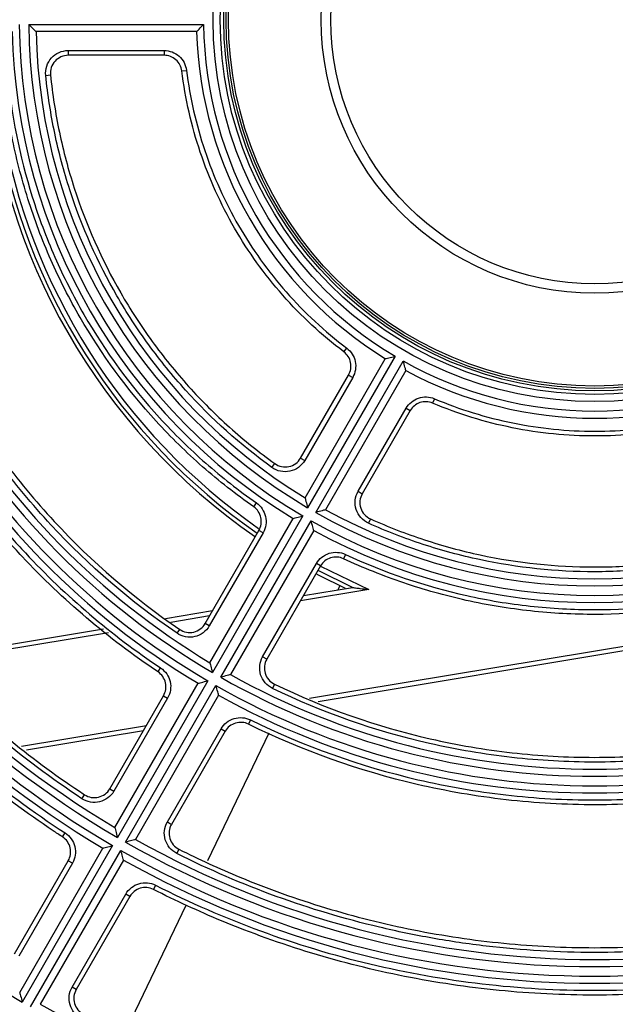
# Model space of a CAD drawing. Header units: millimetres. Extents: x 156 to 887, y -58 to 920.
# Tile 3 of 118: x 550 to 562, y 99 to 119. Entities that reach past the tile are written whole.
import ezdxf

# ---------------------------------------------------------------- set-up
doc = ezdxf.new("R2010")
doc.units = ezdxf.units.MM

msp = doc.modelspace()

# ---------------------------------------------------------------- linework, layer by layer
at = {"color": 7, "linetype": 'Continuous', "lineweight": 25}
for p, q in [((549.719, 119.352), (553.394, 119.352)), ((553.247, 119.202), (549.871, 119.202)), ((550.549, 118.804), (552.565, 118.804)), ((550.549, 118.804), (550.549, 118.704)), ((552.565, 118.804), (552.565, 118.704)), ((552.565, 118.704), (550.549, 118.704)), ((552.937, 118.375), (553.036, 118.387)), ((550.076, 118.281), (550.176, 118.291)), ((557.42, 112.379), (555.582, 109.197)), ((556.345, 112.472), (556.405, 112.552)), ((555.528, 109.403), (557.216, 112.327)), ((555.755, 109.097), (557.593, 112.279)), ((555.436, 110.239), (556.444, 111.985)), ((557.649, 112.077), (555.961, 109.153)), ((556.444, 111.985), (556.53, 111.935)), ((556.53, 111.935), (555.522, 110.189)), ((558.249, 111.487), (558.21, 111.395)), ((556.645, 109.541), (557.653, 111.287)), ((557.74, 111.237), (556.732, 109.491)), ((557.653, 111.287), (557.74, 111.237)), ((554.833, 110.041), (554.892, 110.123)), ((555.436, 110.239), (555.522, 110.189)), ((556.645, 109.541), (556.732, 109.491)), ((554.449, 109.215), (554.506, 109.297)), ((553.528, 105.939), (555.278, 108.97)), ((555.482, 109.023), (553.582, 105.732)), ((553.755, 105.632), (555.655, 108.923)), ((556.903, 108.961), (556.862, 108.87)), ((553.428, 106.762), (554.559, 108.72)), ((554.645, 108.67), (553.515, 106.712)), ((555.711, 108.72), (553.961, 105.689)), ((554.645, 108.67), (554.559, 108.72)), ((554.637, 106.064), (555.768, 108.022)), ((555.855, 107.972), (555.768, 108.022)), ((556.38, 108.215), (556.338, 108.124)), ((555.855, 107.972), (554.724, 106.014)), ((556.524, 107.521), (555.801, 107.879)), ((555.495, 107.35), (556.524, 107.521)), ((556.223, 107.471), (556.262, 107.552)), ((552.595, 106.868), (553.584, 107.033)), ((547.484, 106.02), (551.291, 106.652)), ((552.836, 106.557), (552.892, 106.64)), ((553.515, 106.712), (553.428, 106.762)), ((564.142, 106.504), (555.803, 105.12)), ((554.724, 106.014), (554.637, 106.064)), ((552.437, 105.745), (552.492, 105.828)), ((553.482, 105.559), (551.582, 102.268)), ((551.528, 102.474), (553.278, 105.506)), ((551.755, 102.168), (553.655, 105.459)), ((554.886, 105.489), (554.842, 105.399)), ((551.424, 103.29), (552.553, 105.246)), ((552.639, 105.196), (551.51, 103.24)), ((553.711, 105.256), (551.961, 102.224)), ((552.553, 105.246), (552.639, 105.196)), ((554.383, 104.736), (554.339, 104.647)), ((552.128, 104.51), (549.67, 104.102)), ((552.633, 102.592), (553.762, 104.548)), ((553.849, 104.498), (552.72, 102.542)), ((553.762, 104.548), (553.849, 104.498)), ((553.482, 101.779), (554.774, 104.463)), ((551.424, 103.29), (551.51, 103.24)), ((550.838, 103.081), (550.893, 103.165)), ((552.633, 102.592), (552.72, 102.542)), ((550.429, 102.277), (550.484, 102.361)), ((549.528, 99.01), (551.278, 102.041)), ((551.482, 102.095), (549.582, 98.804)), ((552.876, 102.019), (552.831, 101.93)), ((549.755, 98.704), (551.655, 101.995)), ((549.421, 99.821), (550.549, 101.776)), ((550.636, 101.726), (549.507, 99.771)), ((551.711, 101.791), (549.961, 98.76)), ((550.636, 101.726), (550.549, 101.776)), ((552.385, 101.263), (552.339, 101.174)), ((550.63, 99.123), (551.758, 101.077)), ((551.845, 101.027), (550.717, 99.073)), ((551.845, 101.027), (551.758, 101.077)), ((551.732, 98.146), (553.031, 100.843)), ((550.717, 99.073), (550.63, 99.123))]:
    msp.add_line(p, q, dxfattribs=at)
at = {"color": 8, "linetype": 'Continuous', "lineweight": 25}
for p, q in [((555.851, 107.966), (556.87, 107.477)), ((556.87, 107.477), (555.431, 107.238)), ((553.52, 106.921), (552.703, 106.785)), ((551.396, 106.568), (547.569, 105.933)), ((555.625, 105.192), (564.125, 106.603)), ((549.569, 104.187), (552.193, 104.622))]:
    msp.add_line(p, q, dxfattribs=at)
at = {"color": 7, "linetype": 'Continuous', "lineweight": 25, "flags": 128}
msp.add_lwpolyline([(556.379, 107.496), (555.823, 107.773), (555.76, 107.807)], dxfattribs=at)
at = {"color": 7, "linetype": 'Continuous', "lineweight": 25}
for radius in [8.025, 7.875, 7.8, 7.75, 7.7, 5.75, 5.55]:
    msp.add_circle((561.619, 119.452), radius, dxfattribs=at)
for centre, radius, start, end in [((561.619, 119.452), 28.25, 19.674, 340.326), ((561.619, 119.452), 28.1, 19.727, 340.273), ((561.619, 119.452), 23.9, 180.2397, 239.7603), ((561.619, 119.452), 20.25, 180.7074, 239.2926), ((561.619, 119.452), 20.1, 180.2851, 239.7149), ((561.619, 119.452), 19.9, 180.2879, 239.7121), ((561.619, 119.452), 19.75, 180.7253, 239.2747), ((561.619, 119.452), 16.25, 180.8815, 239.1185), ((561.619, 119.452), 16.1, 180.3559, 239.6441), ((561.619, 119.452), 15.9, 180.3604, 239.6396), ((561.619, 119.452), 15.75, 180.9095, 239.0905), ((561.619, 119.452), 12.25, 181.1694, 238.8306), ((561.619, 119.452), 12.1, 180.4735, 239.5265), ((561.619, 119.452), 11.9, 180.4815, 239.5185), ((561.619, 119.452), 11.75, 181.2192, 238.7808), ((561.619, 119.452), 8.375, 181.7106, 238.2894), ((561.619, 119.452), 8.225, 180.6966, 239.3034), ((561.993, 119.452), 13.208, 184.348, 235.3571), ((561.993, 119.452), 13.125, 189.4236, 235.289), ((561.619, 119.452), 29.25, 188.5564, 261.4318), ((561.619, 119.452), 8.225, 240.6966, 299.3034), ((561.619, 119.452), 8.375, 241.7106, 298.2894), ((561.619, 119.452), 29.949, 194.7789, 255.2144), ((561.619, 119.452), 11.9, 240.4815, 299.5185), ((561.619, 119.452), 11.75, 241.2192, 298.7808), ((561.619, 119.452), 12.1, 240.4735, 299.5265), ((561.619, 119.452), 12.25, 241.1694, 298.8306), ((561.619, 119.452), 15.9, 240.3604, 299.6396), ((561.619, 119.452), 15.75, 240.9095, 299.0905), ((561.619, 119.452), 16.1, 240.3559, 299.6441), ((561.619, 119.452), 16.25, 240.8815, 299.1185), ((561.619, 119.452), 19.75, 240.7253, 299.2747), ((561.619, 119.452), 19.9, 240.2879, 299.7121), ((561.619, 119.452), 20.1, 240.2851, 299.7149), ((561.619, 119.452), 20.25, 240.7074, 299.2926), ((561.619, 119.452), 23.75, 240.6031, 299.3969)]:
    msp.add_arc(centre, radius, start, end, dxfattribs=at)
at = {"color": 8, "linetype": 'Continuous', "lineweight": 25}
msp.add_arc((561.993, 119.452), 13.025, 189.4236, 235.1603, dxfattribs=at)
at = {"color": 7, "linetype": 'Continuous', "lineweight": 25}
for points, knots in [([(549.871, 119.202), (549.871, 119.202), (549.865, 119.208), (549.845, 119.228), (549.832, 119.241), (549.787, 119.284), (549.753, 119.318), (549.719, 119.352)], [0, 0, 0, 0, 0.25, 0.25, 0.5, 0.5, 1, 1, 1, 1]), ([(553.247, 119.202), (553.247, 119.202), (553.253, 119.208), (553.272, 119.227), (553.285, 119.24), (553.327, 119.284), (553.361, 119.318), (553.394, 119.352)], [0, 0, 0, 0, 0.25, 0.25, 0.5, 0.5, 1, 1, 1, 1]), ([(550.076, 118.281), (550.069, 118.347), (550.077, 118.414), (550.118, 118.54), (550.152, 118.598), (550.24, 118.696), (550.295, 118.736), (550.416, 118.79), (550.482, 118.804), (550.549, 118.804)], [0, 0, 0, 0, 0.25, 0.25, 0.5, 0.5, 0.75, 0.75, 1, 1, 1, 1]), ([(552.565, 118.804), (552.68, 118.804), (552.793, 118.761), (552.922, 118.647), (552.958, 118.601), (553.012, 118.499), (553.029, 118.445), (553.036, 118.387)], [0, 0, 0, 0, 0.5, 0.5, 0.75, 0.75, 1, 1, 1, 1]), ([(550.549, 118.704), (550.496, 118.704), (550.444, 118.693), (550.349, 118.65), (550.305, 118.619), (550.236, 118.542), (550.209, 118.495), (550.176, 118.396), (550.17, 118.343), (550.176, 118.291)], [0, 0, 0, 0, 0.25, 0.25, 0.5, 0.5, 0.75, 0.75, 1, 1, 1, 1]), ([(552.937, 118.375), (552.926, 118.465), (552.881, 118.55), (552.745, 118.67), (552.656, 118.704), (552.565, 118.704)], [0, 0, 0, 0, 0.5, 0.5, 1, 1, 1, 1]), ([(545.257, 118.36), (545.341, 117.104), (545.566, 115.88), (546.019, 114.386), (546.119, 114.09), (546.335, 113.5), (546.452, 113.208), (546.826, 112.347), (547.107, 111.79), (547.729, 110.713), (548.071, 110.191), (548.631, 109.435), (548.826, 109.188), (549.228, 108.706), (549.435, 108.472), (550.499, 107.335), (551.447, 106.528), (552.492, 105.828)], [0, 0, 0, 0, 0.25, 0.25, 0.3125, 0.3125, 0.375, 0.375, 0.5, 0.5, 0.625, 0.625, 0.6875, 0.6875, 0.75, 0.75, 1, 1, 1, 1]), ([(554.449, 109.215), (554.075, 109.477), (553.717, 109.758), (553.204, 110.208), (553.038, 110.362), (552.712, 110.681), (552.553, 110.845), (551.785, 111.685), (551.252, 112.412), (550.574, 113.584), (550.368, 113.989), (549.999, 114.825), (549.838, 115.252), (549.563, 116.123), (549.45, 116.565), (549.272, 117.456), (549.208, 117.906), (549.168, 118.361)], [0, 0, 0, 0, 0.125, 0.125, 0.1875, 0.1875, 0.25, 0.25, 0.5, 0.5, 0.625, 0.625, 0.75, 0.75, 0.875, 0.875, 1, 1, 1, 1]), ([(549.268, 118.37), (549.347, 117.465), (549.523, 116.585), (549.927, 115.302), (550.085, 114.88), (550.359, 114.257), (550.456, 114.052), (550.66, 113.649), (550.767, 113.451), (551.328, 112.479), (551.857, 111.755), (552.621, 110.919), (552.779, 110.755), (553.103, 110.438), (553.269, 110.284), (553.778, 109.837), (554.134, 109.557), (554.506, 109.297)], [0, 0, 0, 0, 0.25, 0.25, 0.375, 0.375, 0.4375, 0.4375, 0.5, 0.5, 0.75, 0.75, 0.8125, 0.8125, 0.875, 0.875, 1, 1, 1, 1]), ([(556.345, 112.472), (556.111, 112.649), (555.887, 112.836), (555.458, 113.233), (555.253, 113.444), (554.673, 114.101), (554.336, 114.571), (553.901, 115.323), (553.768, 115.581), (553.527, 116.114), (553.419, 116.388), (553.233, 116.943), (553.154, 117.224), (553.024, 117.795), (552.973, 118.084), (552.937, 118.375)], [0, 0, 0, 0, 0.125, 0.125, 0.25, 0.25, 0.5, 0.5, 0.625, 0.625, 0.75, 0.75, 0.875, 0.875, 1, 1, 1, 1]), ([(553.036, 118.387), (553.108, 117.811), (553.236, 117.25), (553.51, 116.431), (553.616, 116.16), (553.854, 115.632), (553.986, 115.376), (554.416, 114.631), (554.75, 114.165), (555.324, 113.514), (555.527, 113.306), (555.952, 112.913), (556.174, 112.727), (556.405, 112.552)], [0, 0, 0, 0, 0.25, 0.25, 0.375, 0.375, 0.5, 0.5, 0.75, 0.75, 0.875, 0.875, 1, 1, 1, 1]), ([(550.429, 102.277), (550.363, 102.32), (550.296, 102.364), (549.673, 102.781), (549.133, 103.181), (548.096, 104.032), (547.599, 104.483), (546.65, 105.432), (546.199, 105.929), (545.348, 106.966), (544.948, 107.506), (544.202, 108.621), (543.857, 109.197), (543.224, 110.381), (542.937, 110.988), (542.424, 112.227), (542.198, 112.86), (541.808, 114.143), (541.645, 114.795), (541.383, 116.111), (541.285, 116.775), (541.189, 117.744), (541.166, 118.046), (541.15, 118.349)], [0.5085685, 0.5085685, 0.5085685, 0.5085685, 0.5104171, 0.5104171, 0.5260421, 0.5260421, 0.5416671, 0.5416671, 0.5572921, 0.5572921, 0.5729171, 0.5729171, 0.5885421, 0.5885421, 0.6041671, 0.6041671, 0.6197921, 0.6197921, 0.6354171, 0.6354171, 0.6510421, 0.6510421, 0.6580987, 0.6580987, 0.6580987, 0.6580987]), ([(541.25, 118.354), (541.293, 117.55), (541.384, 116.753), (541.657, 115.177), (541.84, 114.397), (542.3, 112.853), (542.574, 112.102), (543.204, 110.641), (543.561, 109.931), (544.158, 108.898), (544.368, 108.558), (544.809, 107.89), (545.04, 107.561), (545.762, 106.594), (546.277, 105.985), (547.915, 104.259), (549.134, 103.241), (550.484, 102.361)], [0, 0, 0, 0, 0.125, 0.125, 0.25, 0.25, 0.375, 0.375, 0.5, 0.5, 0.5625, 0.5625, 0.625, 0.625, 0.75, 0.75, 1, 1, 1, 1]), ([(550.838, 103.081), (549.559, 103.924), (548.395, 104.902), (547.085, 106.293), (546.831, 106.579), (546.342, 107.163), (546.108, 107.461), (545.431, 108.372), (545.017, 109.003), (544.261, 110.312), (543.92, 110.991), (543.315, 112.396), (543.055, 113.111), (542.622, 114.56), (542.448, 115.294), (542.185, 116.782), (542.095, 117.536), (542.051, 118.301)], [0, 0, 0, 0, 0.25, 0.25, 0.3125, 0.3125, 0.375, 0.375, 0.5, 0.5, 0.625, 0.625, 0.75, 0.75, 0.875, 0.875, 1, 1, 1, 1]), ([(542.15, 118.307), (542.165, 118.051), (542.185, 117.795), (542.273, 116.905), (542.367, 116.273), (542.616, 115.021), (542.771, 114.402), (543.142, 113.18), (543.357, 112.579), (543.846, 111.399), (544.119, 110.822), (544.72, 109.696), (545.049, 109.148), (545.758, 108.087), (546.138, 107.573), (546.948, 106.587), (547.377, 106.113), (548.28, 105.211), (548.753, 104.782), (549.74, 103.972), (550.253, 103.591), (550.82, 103.213), (550.856, 103.189), (550.893, 103.165)], [0.5093505, 0.5093505, 0.5093505, 0.5093505, 0.515625, 0.515625, 0.53125, 0.53125, 0.546875, 0.546875, 0.5625, 0.5625, 0.578125, 0.578125, 0.59375, 0.59375, 0.609375, 0.609375, 0.625, 0.625, 0.640625, 0.640625, 0.65625, 0.65625, 0.6573152, 0.6573152, 0.6573152, 0.6573152]), ([(552.437, 105.745), (551.386, 106.449), (550.434, 107.259), (549.364, 108.401), (549.156, 108.636), (548.753, 109.12), (548.557, 109.369), (547.994, 110.127), (547.65, 110.651), (547.024, 111.734), (546.741, 112.293), (546.24, 113.446), (546.02, 114.041), (545.468, 115.856), (545.241, 117.092), (545.157, 118.354)], [0, 0, 0, 0, 0.25, 0.25, 0.3125, 0.3125, 0.375, 0.375, 0.5, 0.5, 0.625, 0.625, 0.75, 0.75, 1, 1, 1, 1]), ([(552.836, 106.557), (551.863, 107.22), (550.981, 107.979), (549.99, 109.046), (549.797, 109.266), (549.423, 109.717), (549.242, 109.949), (548.719, 110.657), (548.4, 111.145), (547.818, 112.152), (547.556, 112.671), (547.205, 113.473), (547.095, 113.744), (546.891, 114.295), (546.796, 114.574), (546.365, 115.973), (546.147, 117.12), (546.06, 118.293)], [0, 0, 0, 0, 0.25, 0.25, 0.3125, 0.3125, 0.375, 0.375, 0.5, 0.5, 0.625, 0.625, 0.6875, 0.6875, 0.75, 0.75, 1, 1, 1, 1]), ([(546.16, 118.301), (546.246, 117.137), (546.462, 115.999), (546.889, 114.611), (546.983, 114.335), (547.186, 113.788), (547.294, 113.519), (547.641, 112.723), (547.901, 112.208), (548.477, 111.209), (548.794, 110.725), (549.484, 109.788), (549.857, 109.337), (551.048, 108.053), (551.927, 107.297), (552.892, 106.64)], [0, 0, 0, 0, 0.25, 0.25, 0.3125, 0.3125, 0.375, 0.375, 0.5, 0.5, 0.625, 0.625, 0.75, 0.75, 1, 1, 1, 1]), ([(554.833, 110.041), (554.165, 110.523), (553.56, 111.066), (552.742, 111.97), (552.485, 112.287), (552.122, 112.784), (552.005, 112.954), (551.782, 113.298), (551.675, 113.472), (551.165, 114.354), (550.835, 115.095), (550.456, 116.263), (550.35, 116.662), (550.181, 117.466), (550.118, 117.871), (550.076, 118.281)], [0, 0, 0, 0, 0.25, 0.25, 0.375, 0.375, 0.4375, 0.4375, 0.5, 0.5, 0.75, 0.75, 0.875, 0.875, 1, 1, 1, 1]), ([(550.176, 118.291), (550.217, 117.886), (550.279, 117.485), (550.446, 116.691), (550.551, 116.297), (550.924, 115.142), (551.25, 114.409), (551.853, 113.362), (552.074, 113.021), (552.552, 112.363), (552.808, 112.047), (553.352, 111.444), (553.641, 111.156), (554.245, 110.615), (554.562, 110.361), (554.892, 110.123)], [0, 0, 0, 0, 0.125, 0.125, 0.25, 0.25, 0.5, 0.5, 0.625, 0.625, 0.75, 0.75, 0.875, 0.875, 1, 1, 1, 1]), ([(556.444, 111.985), (556.489, 112.064), (556.505, 112.158), (556.469, 112.336), (556.418, 112.417), (556.345, 112.472)], [0, 0, 0, 0, 0.5, 0.5, 1, 1, 1, 1]), ([(556.405, 112.552), (556.498, 112.482), (556.562, 112.38), (556.596, 112.211), (556.597, 112.153), (556.578, 112.039), (556.559, 111.985), (556.53, 111.935)], [0, 0, 0, 0, 0.5, 0.5, 0.75, 0.75, 1, 1, 1, 1]), ([(557.216, 112.327), (557.216, 112.327), (557.224, 112.329), (557.251, 112.336), (557.269, 112.34), (557.328, 112.355), (557.374, 112.367), (557.42, 112.379)], [0, 0, 0, 0, 0.25, 0.25, 0.5, 0.5, 1, 1, 1, 1]), ([(557.649, 112.077), (557.649, 112.077), (557.647, 112.085), (557.64, 112.111), (557.635, 112.129), (557.618, 112.188), (557.606, 112.234), (557.593, 112.279)], [0, 0, 0, 0, 0.25, 0.25, 0.5, 0.5, 1, 1, 1, 1]), ([(557.653, 111.287), (557.711, 111.387), (557.805, 111.463), (557.968, 111.518), (558.025, 111.526), (558.14, 111.522), (558.196, 111.509), (558.249, 111.487)], [0, 0, 0, 0, 0.5, 0.5, 0.75, 0.75, 1, 1, 1, 1]), ([(558.21, 111.395), (558.126, 111.43), (558.031, 111.434), (557.859, 111.376), (557.785, 111.316), (557.74, 111.237)], [0, 0, 0, 0, 0.5, 0.5, 1, 1, 1, 1]), ([(565.027, 111.395), (564.757, 111.281), (564.482, 111.18), (563.924, 111.008), (563.639, 110.935), (562.78, 110.761), (562.204, 110.704), (561.336, 110.703), (561.045, 110.718), (560.463, 110.775), (560.172, 110.819), (559.599, 110.935), (559.316, 111.007), (558.756, 111.18), (558.481, 111.281), (558.21, 111.395)], [0, 0, 0, 0, 0.125, 0.125, 0.25, 0.25, 0.5, 0.5, 0.625, 0.625, 0.75, 0.75, 0.875, 0.875, 1, 1, 1, 1]), ([(558.249, 111.487), (558.784, 111.261), (559.334, 111.091), (560.181, 110.919), (560.468, 110.876), (561.044, 110.818), (561.332, 110.804), (562.192, 110.804), (562.763, 110.86), (563.613, 111.032), (563.895, 111.104), (564.448, 111.275), (564.72, 111.374), (564.988, 111.487)], [0, 0, 0, 0, 0.25, 0.25, 0.375, 0.375, 0.5, 0.5, 0.75, 0.75, 0.875, 0.875, 1, 1, 1, 1]), ([(555.522, 110.189), (555.489, 110.131), (555.444, 110.081), (555.337, 110.004), (555.275, 109.976), (555.146, 109.948), (555.078, 109.948), (554.949, 109.975), (554.887, 110.002), (554.833, 110.041)], [0, 0, 0, 0, 0.25, 0.25, 0.5, 0.5, 0.75, 0.75, 1, 1, 1, 1]), ([(554.892, 110.123), (554.934, 110.092), (554.983, 110.07), (555.085, 110.049), (555.139, 110.049), (555.24, 110.071), (555.289, 110.093), (555.374, 110.154), (555.409, 110.193), (555.436, 110.239)], [0, 0, 0, 0, 0.25, 0.25, 0.5, 0.5, 0.75, 0.75, 1, 1, 1, 1]), ([(556.862, 108.87), (556.801, 108.898), (556.746, 108.938), (556.658, 109.036), (556.625, 109.095), (556.584, 109.22), (556.577, 109.288), (556.591, 109.419), (556.612, 109.483), (556.645, 109.541)], [0, 0, 0, 0, 0.25, 0.25, 0.5, 0.5, 0.75, 0.75, 1, 1, 1, 1]), ([(556.732, 109.491), (556.705, 109.445), (556.689, 109.395), (556.678, 109.291), (556.683, 109.238), (556.715, 109.139), (556.742, 109.092), (556.812, 109.015), (556.854, 108.983), (556.903, 108.961)], [0, 0, 0, 0, 0.25, 0.25, 0.5, 0.5, 0.75, 0.75, 1, 1, 1, 1]), ([(554.506, 109.297), (554.603, 109.229), (554.672, 109.125), (554.71, 108.953), (554.712, 108.894), (554.694, 108.777), (554.675, 108.721), (554.645, 108.67)], [0, 0, 0, 0, 0.5, 0.5, 0.75, 0.75, 1, 1, 1, 1]), ([(555.528, 109.403), (555.528, 109.403), (555.531, 109.395), (555.538, 109.368), (555.542, 109.35), (555.558, 109.29), (555.57, 109.243), (555.582, 109.197)], [0, 0, 0, 0, 0.25, 0.25, 0.5, 0.5, 1, 1, 1, 1]), ([(554.559, 108.72), (554.582, 108.761), (554.597, 108.805), (554.612, 108.896), (554.61, 108.943), (554.58, 109.079), (554.526, 109.161), (554.449, 109.215)], [0, 0, 0, 0, 0.25, 0.25, 0.5, 0.5, 1, 1, 1, 1]), ([(555.961, 109.153), (555.961, 109.153), (555.953, 109.151), (555.926, 109.144), (555.908, 109.139), (555.848, 109.122), (555.802, 109.109), (555.755, 109.097)], [0, 0, 0, 0, 0.25, 0.25, 0.5, 0.5, 1, 1, 1, 1]), ([(555.278, 108.97), (555.278, 108.97), (555.286, 108.972), (555.313, 108.979), (555.331, 108.984), (555.39, 108.999), (555.436, 109.011), (555.482, 109.023)], [0, 0, 0, 0, 0.25, 0.25, 0.5, 0.5, 1, 1, 1, 1]), ([(555.711, 108.72), (555.711, 108.72), (555.709, 108.728), (555.702, 108.755), (555.697, 108.772), (555.681, 108.831), (555.668, 108.878), (555.655, 108.923)], [0, 0, 0, 0, 0.25, 0.25, 0.5, 0.5, 1, 1, 1, 1]), ([(566.376, 108.87), (565.625, 108.533), (564.851, 108.28), (563.66, 108.024), (563.257, 107.959), (562.645, 107.894), (562.439, 107.877), (562.03, 107.856), (561.826, 107.85), (560.807, 107.85), (560, 107.935), (558.799, 108.191), (558.4, 108.298), (557.62, 108.553), (557.237, 108.701), (556.862, 108.87)], [0, 0, 0, 0, 0.25, 0.25, 0.375, 0.375, 0.4375, 0.4375, 0.5, 0.5, 0.75, 0.75, 0.875, 0.875, 1, 1, 1, 1]), ([(556.903, 108.961), (557.274, 108.795), (557.652, 108.648), (558.423, 108.396), (558.817, 108.289), (560.004, 108.035), (560.802, 107.951), (562.01, 107.95), (562.415, 107.971), (563.225, 108.056), (563.626, 108.119), (564.42, 108.289), (564.814, 108.396), (565.585, 108.648), (565.963, 108.795), (566.335, 108.961)], [0, 0, 0, 0, 0.125, 0.125, 0.25, 0.25, 0.5, 0.5, 0.625, 0.625, 0.75, 0.75, 0.875, 0.875, 1, 1, 1, 1]), ([(555.768, 108.022), (555.827, 108.124), (555.925, 108.202), (556.093, 108.255), (556.152, 108.262), (556.269, 108.254), (556.326, 108.24), (556.38, 108.215)], [0, 0, 0, 0, 0.5, 0.5, 0.75, 0.75, 1, 1, 1, 1]), ([(556.338, 108.124), (556.295, 108.144), (556.25, 108.156), (556.157, 108.162), (556.111, 108.156), (555.978, 108.114), (555.901, 108.053), (555.855, 107.972)], [0, 0, 0, 0, 0.25, 0.25, 0.5, 0.5, 1, 1, 1, 1]), ([(566.899, 108.124), (566.485, 107.931), (566.063, 107.762), (565.417, 107.543), (565.2, 107.476), (564.761, 107.353), (564.539, 107.298), (563.428, 107.052), (562.532, 106.954), (561.178, 106.953), (560.724, 106.977), (559.816, 107.076), (559.365, 107.15), (558.474, 107.347), (558.035, 107.47), (557.174, 107.762), (556.752, 107.931), (556.338, 108.124)], [0, 0, 0, 0, 0.125, 0.125, 0.1875, 0.1875, 0.25, 0.25, 0.5, 0.5, 0.625, 0.625, 0.75, 0.75, 0.875, 0.875, 1, 1, 1, 1]), ([(556.38, 108.215), (557.204, 107.831), (558.054, 107.543), (559.367, 107.252), (559.811, 107.178), (560.488, 107.103), (560.714, 107.085), (561.165, 107.06), (561.39, 107.054), (562.512, 107.053), (563.404, 107.149), (564.509, 107.393), (564.73, 107.448), (565.167, 107.57), (565.383, 107.637), (566.025, 107.854), (566.445, 108.023), (566.857, 108.215)], [0, 0, 0, 0, 0.25, 0.25, 0.375, 0.375, 0.4375, 0.4375, 0.5, 0.5, 0.75, 0.75, 0.8125, 0.8125, 0.875, 0.875, 1, 1, 1, 1]), ([(556.524, 107.521), (556.524, 107.521), (556.537, 107.519), (556.563, 107.515), (556.577, 107.513), (556.621, 107.508), (556.652, 107.504), (556.745, 107.492), (556.806, 107.484), (556.87, 107.477)], [0, 0, 0, 0, 0.125, 0.125, 0.25, 0.25, 0.5, 0.5, 1, 1, 1, 1]), ([(553.515, 106.712), (553.482, 106.655), (553.437, 106.606), (553.333, 106.529), (553.272, 106.501), (553.146, 106.472), (553.079, 106.471), (552.951, 106.495), (552.89, 106.52), (552.836, 106.557)], [0, 0, 0, 0, 0.25, 0.25, 0.5, 0.5, 0.75, 0.75, 1, 1, 1, 1]), ([(552.892, 106.64), (552.935, 106.61), (552.983, 106.591), (553.084, 106.571), (553.137, 106.572), (553.237, 106.595), (553.285, 106.617), (553.367, 106.678), (553.402, 106.717), (553.428, 106.762)], [0, 0, 0, 0, 0.25, 0.25, 0.5, 0.5, 0.75, 0.75, 1, 1, 1, 1]), ([(554.842, 105.399), (554.783, 105.427), (554.731, 105.468), (554.646, 105.566), (554.614, 105.625), (554.576, 105.748), (554.57, 105.815), (554.584, 105.944), (554.605, 106.007), (554.637, 106.064)], [0, 0, 0, 0, 0.25, 0.25, 0.5, 0.5, 0.75, 0.75, 1, 1, 1, 1]), ([(554.724, 106.014), (554.698, 105.969), (554.682, 105.919), (554.67, 105.817), (554.675, 105.765), (554.705, 105.667), (554.731, 105.621), (554.798, 105.543), (554.839, 105.511), (554.886, 105.489)], [0, 0, 0, 0, 0.25, 0.25, 0.5, 0.5, 0.75, 0.75, 1, 1, 1, 1]), ([(552.553, 105.246), (552.576, 105.287), (552.592, 105.332), (552.606, 105.425), (552.604, 105.472), (552.572, 105.61), (552.515, 105.692), (552.437, 105.745)], [0, 0, 0, 0, 0.25, 0.25, 0.5, 0.5, 1, 1, 1, 1]), ([(552.492, 105.828), (552.592, 105.761), (552.664, 105.657), (552.704, 105.483), (552.707, 105.423), (552.689, 105.304), (552.669, 105.248), (552.639, 105.196)], [0, 0, 0, 0, 0.5, 0.5, 0.75, 0.75, 1, 1, 1, 1]), ([(553.528, 105.939), (553.528, 105.939), (553.53, 105.93), (553.537, 105.903), (553.542, 105.885), (553.558, 105.825), (553.57, 105.779), (553.582, 105.732)], [0, 0, 0, 0, 0.25, 0.25, 0.5, 0.5, 1, 1, 1, 1]), ([(553.278, 105.506), (553.278, 105.506), (553.286, 105.508), (553.313, 105.515), (553.331, 105.519), (553.39, 105.535), (553.436, 105.547), (553.482, 105.559)], [0, 0, 0, 0, 0.25, 0.25, 0.5, 0.5, 1, 1, 1, 1]), ([(553.961, 105.689), (553.961, 105.689), (553.953, 105.686), (553.926, 105.679), (553.908, 105.674), (553.848, 105.658), (553.801, 105.645), (553.755, 105.632)], [0, 0, 0, 0, 0.25, 0.25, 0.5, 0.5, 1, 1, 1, 1]), ([(553.711, 105.256), (553.711, 105.256), (553.709, 105.264), (553.702, 105.29), (553.697, 105.308), (553.68, 105.367), (553.668, 105.413), (553.655, 105.459)], [0, 0, 0, 0, 0.25, 0.25, 0.5, 0.5, 1, 1, 1, 1]), ([(568.395, 105.399), (567.334, 104.887), (566.236, 104.504), (564.816, 104.179), (564.53, 104.121), (563.952, 104.023), (563.66, 103.982), (562.786, 103.883), (562.203, 103.85), (561.04, 103.85), (560.46, 103.882), (559.59, 103.98), (559.3, 104.021), (558.721, 104.119), (558.432, 104.176), (557.004, 104.502), (555.903, 104.887), (554.842, 105.399)], [0, 0, 0, 0, 0.25, 0.25, 0.3125, 0.3125, 0.375, 0.375, 0.5, 0.5, 0.625, 0.625, 0.6875, 0.6875, 0.75, 0.75, 1, 1, 1, 1]), ([(554.886, 105.489), (555.938, 104.981), (557.03, 104.599), (558.446, 104.276), (558.732, 104.218), (559.307, 104.121), (559.594, 104.08), (560.457, 103.983), (561.033, 103.95), (562.186, 103.95), (562.764, 103.982), (563.92, 104.111), (564.498, 104.209), (566.205, 104.598), (567.3, 104.981), (568.351, 105.489)], [0, 0, 0, 0, 0.25, 0.25, 0.3125, 0.3125, 0.375, 0.375, 0.5, 0.5, 0.625, 0.625, 0.75, 0.75, 1, 1, 1, 1]), ([(553.762, 104.548), (553.822, 104.652), (553.922, 104.73), (554.092, 104.782), (554.152, 104.788), (554.271, 104.779), (554.329, 104.763), (554.383, 104.736)], [0, 0, 0, 0, 0.5, 0.5, 0.75, 0.75, 1, 1, 1, 1]), ([(554.383, 104.736), (555.513, 104.181), (556.686, 103.764), (558.206, 103.41), (558.513, 103.347), (559.131, 103.24), (559.443, 103.196), (560.376, 103.089), (560.998, 103.054), (562.243, 103.054), (562.865, 103.089), (563.799, 103.196), (564.112, 103.241), (564.729, 103.348), (565.035, 103.411), (566.552, 103.764), (567.725, 104.181), (568.854, 104.736)], [0, 0, 0, 0, 0.25, 0.25, 0.3125, 0.3125, 0.375, 0.375, 0.5, 0.5, 0.625, 0.625, 0.6875, 0.6875, 0.75, 0.75, 1, 1, 1, 1]), ([(554.339, 104.647), (554.296, 104.668), (554.251, 104.68), (554.157, 104.688), (554.109, 104.683), (553.975, 104.642), (553.896, 104.58), (553.849, 104.498)], [0, 0, 0, 0, 0.25, 0.25, 0.5, 0.5, 1, 1, 1, 1]), ([(568.898, 104.647), (567.763, 104.089), (566.586, 103.67), (565.061, 103.314), (564.754, 103.251), (564.134, 103.144), (563.82, 103.098), (562.881, 102.99), (562.256, 102.954), (561.005, 102.953), (560.38, 102.988), (559.131, 103.13), (558.505, 103.238), (556.658, 103.667), (555.474, 104.089), (554.339, 104.647)], [0, 0, 0, 0, 0.25, 0.25, 0.3125, 0.3125, 0.375, 0.375, 0.5, 0.5, 0.625, 0.625, 0.75, 0.75, 1, 1, 1, 1]), ([(550.893, 103.165), (550.936, 103.136), (550.984, 103.117), (551.084, 103.1), (551.136, 103.101), (551.235, 103.125), (551.282, 103.147), (551.363, 103.207), (551.398, 103.246), (551.424, 103.29)], [0, 0, 0, 0, 0.25, 0.25, 0.5, 0.5, 0.75, 0.75, 1, 1, 1, 1]), ([(551.51, 103.24), (551.478, 103.184), (551.434, 103.135), (551.331, 103.058), (551.271, 103.03), (551.146, 103.001), (551.08, 102.999), (550.953, 103.021), (550.892, 103.045), (550.838, 103.081)], [0, 0, 0, 0, 0.25, 0.25, 0.5, 0.5, 0.75, 0.75, 1, 1, 1, 1]), ([(551.528, 102.474), (551.528, 102.474), (551.53, 102.466), (551.537, 102.439), (551.542, 102.421), (551.558, 102.361), (551.57, 102.314), (551.582, 102.268)], [0, 0, 0, 0, 0.25, 0.25, 0.5, 0.5, 1, 1, 1, 1]), ([(552.831, 101.93), (552.773, 101.959), (552.722, 102), (552.639, 102.098), (552.608, 102.157), (552.571, 102.28), (552.565, 102.345), (552.58, 102.473), (552.6, 102.536), (552.633, 102.592)], [0, 0, 0, 0, 0.25, 0.25, 0.5, 0.5, 0.75, 0.75, 1, 1, 1, 1]), ([(552.72, 102.542), (552.694, 102.497), (552.678, 102.448), (552.666, 102.347), (552.671, 102.295), (552.7, 102.198), (552.724, 102.152), (552.79, 102.075), (552.83, 102.042), (552.876, 102.019)], [0, 0, 0, 0, 0.25, 0.25, 0.5, 0.5, 0.75, 0.75, 1, 1, 1, 1]), ([(550.549, 101.776), (550.573, 101.817), (550.589, 101.862), (550.602, 101.956), (550.6, 102.004), (550.567, 102.142), (550.509, 102.225), (550.429, 102.277)], [0, 0, 0, 0, 0.25, 0.25, 0.5, 0.5, 1, 1, 1, 1]), ([(550.484, 102.361), (550.585, 102.295), (550.659, 102.19), (550.7, 102.015), (550.703, 101.954), (550.686, 101.835), (550.666, 101.778), (550.636, 101.726)], [0, 0, 0, 0, 0.5, 0.5, 0.75, 0.75, 1, 1, 1, 1]), ([(551.961, 102.224), (551.961, 102.224), (551.953, 102.222), (551.926, 102.215), (551.908, 102.21), (551.848, 102.193), (551.801, 102.181), (551.755, 102.168)], [0, 0, 0, 0, 0.25, 0.25, 0.5, 0.5, 1, 1, 1, 1]), ([(551.278, 102.041), (551.278, 102.041), (551.286, 102.043), (551.313, 102.05), (551.33, 102.055), (551.39, 102.071), (551.436, 102.083), (551.482, 102.095)], [0, 0, 0, 0, 0.25, 0.25, 0.5, 0.5, 1, 1, 1, 1]), ([(552.876, 102.019), (553.295, 101.809), (553.722, 101.614), (554.745, 101.19), (555.347, 100.975), (556.568, 100.604), (557.188, 100.449), (558.44, 100.2), (559.072, 100.106), (560.342, 99.981), (560.98, 99.95), (562.257, 99.95), (562.895, 99.981), (564.165, 100.106), (564.797, 100.2), (566.049, 100.449), (566.669, 100.604), (567.89, 100.975), (568.492, 101.19), (569.515, 101.614), (569.942, 101.809), (570.361, 102.019)], [0.6760184, 0.6760184, 0.6760184, 0.6760184, 0.6875, 0.6875, 0.703125, 0.703125, 0.71875, 0.71875, 0.734375, 0.734375, 0.75, 0.75, 0.765625, 0.765625, 0.78125, 0.78125, 0.796875, 0.796875, 0.8125, 0.8125, 0.8239816, 0.8239816, 0.8239816, 0.8239816]), ([(551.711, 101.791), (551.711, 101.791), (551.709, 101.799), (551.701, 101.826), (551.697, 101.844), (551.68, 101.903), (551.668, 101.949), (551.655, 101.995)], [0, 0, 0, 0, 0.25, 0.25, 0.5, 0.5, 1, 1, 1, 1]), ([(570.406, 101.93), (569.037, 101.244), (567.608, 100.725), (565.748, 100.286), (565.373, 100.209), (564.623, 100.078), (564.248, 100.023), (563.121, 99.893), (562.367, 99.85), (560.855, 99.85), (560.098, 99.894), (558.958, 100.028), (558.58, 100.083), (557.832, 100.216), (557.461, 100.293), (555.622, 100.729), (554.201, 101.243), (552.831, 101.93)], [0, 0, 0, 0, 0.25, 0.25, 0.3125, 0.3125, 0.375, 0.375, 0.5, 0.5, 0.625, 0.625, 0.6875, 0.6875, 0.75, 0.75, 1, 1, 1, 1]), ([(551.758, 101.077), (551.819, 101.182), (551.92, 101.261), (552.092, 101.312), (552.153, 101.318), (552.273, 101.307), (552.331, 101.291), (552.385, 101.263)], [0, 0, 0, 0, 0.5, 0.5, 0.75, 0.75, 1, 1, 1, 1]), ([(552.339, 101.174), (552.297, 101.196), (552.251, 101.209), (552.156, 101.217), (552.108, 101.213), (551.972, 101.172), (551.893, 101.11), (551.845, 101.027)], [0, 0, 0, 0, 0.25, 0.25, 0.5, 0.5, 1, 1, 1, 1]), ([(552.385, 101.263), (553.103, 100.899), (553.838, 100.579), (555.34, 100.027), (556.107, 99.796), (557.674, 99.423), (558.462, 99.284), (560.042, 99.099), (560.835, 99.053), (562.028, 99.054), (562.427, 99.066), (563.226, 99.113), (563.627, 99.149), (564.824, 99.291), (565.609, 99.432), (567.153, 99.802), (567.911, 100.032), (569.402, 100.58), (570.134, 100.899), (570.853, 101.263)], [0, 0, 0, 0, 0.125, 0.125, 0.25, 0.25, 0.375, 0.375, 0.5, 0.5, 0.5625, 0.5625, 0.625, 0.625, 0.75, 0.75, 0.875, 0.875, 1, 1, 1, 1]), ([(570.898, 101.174), (570.428, 100.936), (569.949, 100.716), (568.843, 100.257), (568.211, 100.031), (566.927, 99.641), (566.276, 99.478), (564.96, 99.217), (564.295, 99.118), (562.96, 98.986), (562.289, 98.954), (560.948, 98.954), (560.277, 98.986), (558.942, 99.118), (558.278, 99.217), (556.962, 99.478), (556.31, 99.641), (555.026, 100.031), (554.394, 100.257), (553.288, 100.716), (552.809, 100.936), (552.339, 101.174)], [0.6752344, 0.6752344, 0.6752344, 0.6752344, 0.6875, 0.6875, 0.703125, 0.703125, 0.71875, 0.71875, 0.734375, 0.734375, 0.75, 0.75, 0.765625, 0.765625, 0.78125, 0.78125, 0.796875, 0.796875, 0.8125, 0.8125, 0.8247656, 0.8247656, 0.8247656, 0.8247656]), ([(550.824, 98.463), (550.767, 98.493), (550.716, 98.534), (550.635, 98.632), (550.604, 98.69), (550.568, 98.813), (550.562, 98.878), (550.577, 99.005), (550.598, 99.067), (550.63, 99.123)], [0, 0, 0, 0, 0.25, 0.25, 0.5, 0.5, 0.75, 0.75, 1, 1, 1, 1]), ([(549.528, 99.01), (549.528, 99.01), (549.53, 99.002), (549.537, 98.975), (549.542, 98.957), (549.558, 98.897), (549.57, 98.85), (549.582, 98.804)], [0, 0, 0, 0, 0.25, 0.25, 0.5, 0.5, 1, 1, 1, 1]), ([(550.717, 99.073), (550.691, 99.029), (550.675, 98.98), (550.663, 98.879), (550.667, 98.828), (550.71, 98.683), (550.779, 98.599), (550.87, 98.552)], [0, 0, 0, 0, 0.25, 0.25, 0.5, 0.5, 1, 1, 1, 1])]:
    msp.add_open_spline(points, degree=3, knots=knots, dxfattribs=at)

doc.saveas('drawing.dxf')
